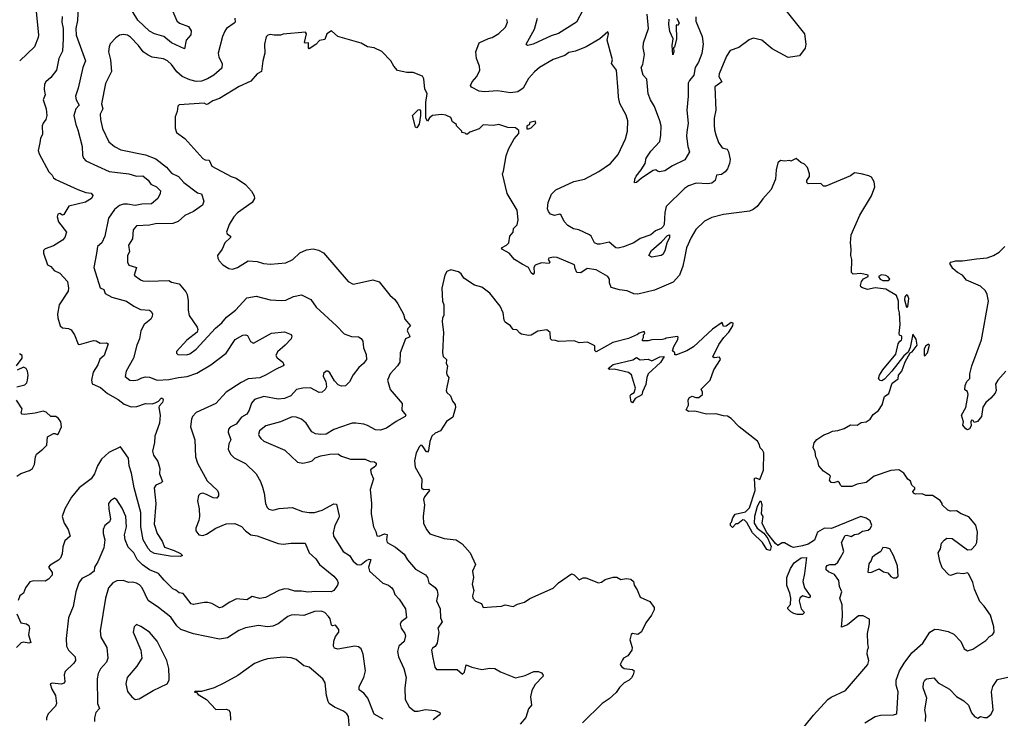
# Model space of a CAD drawing. Extents: x 1863017 to 1989460, y 394564 to 532820.
# Tile 208 of 213: x 1953806 to 1961388, y 508380 to 513763. Entities that reach past the tile are written whole.
import ezdxf

# ---------------------------------------------------------------- set-up
doc = ezdxf.new("R2010")
doc.units = 0

msp = doc.modelspace()

# ---------------------------------------------------------------- linework, layer by layer
at = {"layer": '0CON10XD'}
for points in [[(1953726.9, 513983.1), (1953807.9, 513977.9), (1953855, 513960.5), (1953881.7, 513941.7), (1953914.4, 513905), (1953927.6, 513877.6), (1953950.6, 513645), (1953948.6, 513625), (1953920.8, 513555), (1953805.6, 513445)], [(1954257.1, 513865), (1954252, 513758), (1954238.9, 513695), (1954239.5, 513645), (1954311.8, 513445), (1954291.7, 513395), (1954255.4, 513234.6), (1954234.4, 513175), (1954239.5, 513145), (1954262.5, 513105), (1954238.9, 513075), (1954222.7, 513025), (1954236.7, 512955), (1954253.7, 512913.7), (1954287.5, 512785), (1954288.7, 512718.7), (1954298, 512695), (1954315.5, 512675.5), (1954495, 512592.9), (1954645, 512574.7), (1954705, 512557.4), (1954755, 512560.8), (1954795, 512527.1), (1954815.3, 512495.3), (1954858.9, 512475), (1954889.4, 512445), (1954887.5, 512425), (1954868.6, 512385), (1954820.8, 512345), (1954745, 512341.5), (1954695, 512332), (1954635, 512342.2), (1954605, 512341.1), (1954575, 512332.1), (1954535, 512301.1), (1954489.5, 512235), (1954461.1, 512095), (1954438.1, 512045), (1954404.5, 512015), (1954397.8, 511962.2), (1954377.1, 511855), (1954425, 511696.2), (1954453.3, 511685), (1954464.5, 511654.5), (1954516.2, 511625), (1954628, 511595), (1954684.6, 511554.6), (1954735, 511530), (1954805.5, 511525.5), (1954819.2, 511515), (1954827.3, 511497.3), (1954825.9, 511475), (1954815, 511456.9), (1954765, 511414.2), (1954737.5, 511365), (1954729.4, 511305), (1954708.1, 511255), (1954683.3, 511155), (1954625.7, 511055), (1954617.5, 511015), (1954655, 510986.9), (1954685, 510981.9), (1954715, 510987.1), (1954745, 511004.4), (1954775, 511011.1), (1954805, 511008.1), (1954865, 510986.7), (1954955, 510991.1), (1955027.5, 511005), (1955095, 511013.9), (1955170.9, 511039.1), (1955278.6, 511105), (1955395, 511194.7), (1955465, 511297.9), (1955525, 511331.5), (1955545, 511335.7), (1955558.8, 511328.8), (1955582.7, 511282.7), (1955605, 511271.2), (1955745, 511347.8), (1955845, 511359.2), (1955896.4, 511336.4), (1955902.5, 511325), (1955896.7, 511305), (1955850, 511255), (1955790, 511205), (1955778, 511175), (1955787.9, 511157.9), (1955831.4, 511125), (1955839.2, 511105), (1955834.4, 511095.6), (1955775, 511068.1), (1955705, 511025.5), (1955655, 511004.6), (1955565.3, 510994.7), (1955511.2, 510968.8), (1955395, 510893.1), (1955315, 510807.1), (1955165, 510737.1), (1955137.1, 510705), (1955128.6, 510685), (1955120, 510625), (1955155.6, 510525), (1955160.5, 510395), (1955174.4, 510345), (1955249.4, 510209.4), (1955330, 510135), (1955336.7, 510115), (1955336.4, 510093.6), (1955323, 510077), (1955295, 510078.8), (1955245.5, 510105.5), (1955216.1, 510113.9), (1955195, 510108.8), (1955183, 510097), (1955174.1, 510055.9), (1955187.5, 509995), (1955190, 509935), (1955185.5, 509904.5), (1955162, 509845), (1955162, 509825), (1955185, 509794.3), (1955215, 509789.2), (1955245, 509800), (1955315, 509844.4), (1955395, 509878.5), (1955462.4, 509882.4), (1955515, 509857.1), (1955545, 509824.3), (1955585, 509794.4), (1955635, 509785.6), (1955795, 509726.9), (1955835, 509721.9), (1955895, 509730), (1956005, 509730.8), (1956035.7, 509655), (1956085, 509609.2), (1956115, 509564.3), (1956225, 509475.7), (1956250, 509445), (1956258.6, 509425), (1956254.2, 509405.8), (1956223.9, 509366.1), (1956205, 509354), (1956085, 509357.8), (1956025, 509351.2), (1955975, 509360), (1955925, 509360.4), (1955875, 509376.2), (1955845, 509378), (1955802, 509365), (1955699.5, 509310.5), (1955653.7, 509303.7), (1955595, 509318.5), (1955555, 509293.8), (1955475, 509300), (1955424, 509276), (1955365, 509237.1), (1955345, 509231.4), (1955285, 509264.4), (1955255, 509272.2), (1955225, 509272.2), (1955145, 509256.7), (1955125, 509261.4), (1955065, 509343.3), (1955035, 509347.5), (1955008.9, 509368.9), (1954985, 509379.2), (1954917.1, 509445), (1954875.3, 509495.3), (1954805.2, 509525.2), (1954751.9, 509561.9), (1954710.7, 509605), (1954683.6, 509655), (1954640, 509700), (1954618.5, 509755), (1954611.5, 509795), (1954627.9, 509855), (1954623.3, 509935), (1954595, 509998.8), (1954555, 510063.8), (1954535, 510076.2), (1954505, 510056.7), (1954490, 510035), (1954491.2, 509995)], [(1954985.6, 513825), (1955015.5, 513755.5), (1955036.6, 513736.6), (1955105, 513710), (1955126.7, 513676.7), (1955122.9, 513647.1), (1955088.6, 513605), (1955075, 513538.8), (1954975, 513585.3), (1954915, 513633.5), (1954845, 513654.6), (1954805, 513675.4), (1954715, 513759.1), (1954651.2, 513865)], [(1959695, 513846.2), (1959850, 513655), (1959860.6, 513575), (1959855, 513542.5), (1959810, 513485), (1959725, 513471.9), (1959599.3, 513539.3), (1959520, 513605), (1959455, 513620), (1959422.7, 513607.3), (1959345, 513550), (1959277.5, 513525), (1959248.8, 513481.2), (1959192.2, 513345), (1959190.5, 513325), (1959212.9, 513285), (1959158.6, 513245), (1959165.7, 513065.7), (1959153.1, 513005), (1959154.2, 512954.2), (1959155.7, 512915), (1959165.6, 512875), (1959188.1, 512818.1), (1959215, 512776), (1959254.5, 512764.5), (1959265.5, 512745), (1959275.8, 512685), (1959272.5, 512655), (1959257.1, 512615), (1959238.5, 512591.5), (1959210.2, 512569.8), (1959171.2, 512565), (1959160.6, 512525), (1959135, 512503.8), (1959105, 512497.9), (1959015, 512503.6), (1958956.4, 512483.6), (1958925, 512462), (1958784.4, 512325), (1958773.4, 512276.6), (1958768.6, 512185), (1958761.2, 512168.8), (1958745, 512154.6), (1958703.3, 512136.7), (1958665, 512105.8), (1958585, 512076.2), (1958535, 512044), (1958455, 512012.5), (1958415, 512003.8), (1958396.4, 512006.4), (1958345, 512048), (1958275, 512032.5), (1958255, 512032.5), (1958233.1, 512045), (1958205.5, 512095.5), (1958194.4, 512104.4), (1958112.8, 512142.8), (1958071.6, 512151.6), (1958026.8, 512176.8), (1957997.8, 512207.8), (1957975, 512256.2), (1957965, 512264.2), (1957925, 512253.3), (1957893.6, 512263.6), (1957877.5, 512285), (1957871.4, 512305), (1957875.5, 512354.5), (1957901.4, 512418.6), (1957935, 512453.1), (1958073.6, 512516.4), (1958155, 512535.6), (1958265, 512592.5), (1958355.6, 512654.4), (1958415, 512723.3), (1958471.4, 512845), (1958485.8, 512905), (1958488, 512985), (1958475, 513027.5), (1958427.7, 513117.7), (1958416.2, 513165), (1958414.2, 513214.2), (1958400.6, 513375), (1958364.3, 513425), (1958370, 513455), (1958330, 513605), (1958340, 513655), (1958335, 513670), (1958273.8, 513616.2), (1958167.2, 513552.8), (1958085, 513521.5), (1958035, 513510.8), (1958003, 513487), (1957915, 513455.6), (1957808, 513395), (1957769.3, 513360.7), (1957725, 513308.8), (1957683.9, 513236.1), (1957641.7, 513208.3), (1957585, 513199.1), (1957485, 513215.9), (1957385, 513207.7), (1957345, 513212.5), (1957285, 513244.3), (1957278, 513255), (1957290, 513285), (1957325.6, 513325), (1957350, 513375), (1957345.6, 513405), (1957322.9, 513465), (1957318.2, 513515), (1957344.3, 513585), (1957415, 513618.2), (1957444.5, 513625.5), (1957495, 513656.9), (1957545.7, 513705), (1957562.9, 513745), (1957557.1, 513765)], [(1958143.2, 513836.8), (1958092.5, 513745), (1957955, 513656.2), (1957899.5, 513639.5), (1957758.8, 513575), (1957720, 513565), (1957708.8, 513568.8), (1957706.2, 513575), (1957769.3, 513690.7), (1957794.4, 513775)], [(1959012.9, 513785), (1959012.3, 513752.3), (1959062.6, 513632.6), (1959068.5, 513575), (1959057.9, 513502.1), (1959034.1, 513435.9), (1959007.8, 513395), (1958998.1, 513335), (1958963.3, 513295), (1958954.5, 513275), (1958953.3, 513175), (1958942.1, 513065), (1958953.8, 512966.2), (1958943.6, 512896.4), (1958941.2, 512865), (1958951.1, 512785), (1958964.2, 512745), (1958927.8, 512682.2), (1958831.7, 512638.3), (1958775, 512599.6), (1958732, 512592), (1958716.2, 512595), (1958705, 512606), (1958685, 512601.4), (1958595, 512543.3), (1958555, 512509.2), (1958540, 512505), (1958542.3, 512535), (1958552, 512558), (1958591.5, 512605), (1958622, 512655), (1958630.8, 512695), (1958665, 512751.2), (1958734.3, 512825), (1958744.3, 512874.3), (1958744.6, 512945), (1958734.7, 512985), (1958694.6, 513095), (1958663.9, 513145), (1958645, 513192), (1958634.2, 513304.3), (1958607.1, 513335), (1958592.5, 513395), (1958603.4, 513416.6), (1958616.9, 513495), (1958606.4, 513545), (1958608.8, 513585), (1958647.5, 513695), (1958638.9, 513805)], [(1954132, 513788), (1954130, 513745), (1954139.6, 513695), (1954141.3, 513615), (1954135, 513520), (1954106.9, 513465), (1954088.1, 513375), (1954045, 513318.8), (1954006, 513285), (1953995.8, 513265), (1953994.2, 513225), (1954000.6, 513185), (1953985.8, 513145), (1954008.6, 513075), (1954015.6, 513024.4), (1954007.5, 512995), (1953985.8, 512965), (1953979.2, 512945), (1953980.7, 512879.3), (1953965, 512850), (1953960, 512815), (1953948.8, 512755), (1953955, 512730), (1954030.3, 512590.3), (1954055, 512566), (1954066, 512545), (1954085, 512531.4), (1954254.6, 512454.6), (1954315, 512432.2), (1954355.6, 512425.6), (1954368.3, 512408.3), (1954358.8, 512385), (1954313.1, 512356.9), (1954183.9, 512326.1), (1954145, 512261.2), (1954135, 512258), (1954115, 512269.2), (1954100, 512265), (1954093.2, 512243.2), (1954104.2, 512205), (1954166.2, 512125), (1954154.4, 512085.6), (1954135, 512063.1), (1954065, 512021.9), (1954001.7, 511998.3), (1953989.2, 511985), (1953988.6, 511965), (1954020, 511875), (1954045, 511860.8), (1954071.3, 511831.3), (1954115, 511810.8), (1954174.6, 511744.6), (1954182.1, 511695), (1954178.2, 511671.8), (1954109.5, 511565), (1954097.8, 511495), (1954100, 511465), (1954117.3, 511405), (1954135, 511390), (1954182.5, 511385), (1954202.5, 511372.5), (1954226.7, 511335), (1954255, 511262.7), (1954265, 511260.9), (1954375, 511291.4), (1954395, 511288.6), (1954425, 511271.9), (1954474.2, 511274.2), (1954488, 511265), (1954457.1, 511175), (1954423.5, 511146.5), (1954407.5, 511105), (1954372.4, 511047.6), (1954358.8, 510985), (1954365, 510958.1), (1954428.7, 510928.7), (1954482.9, 510882.9), (1954565, 510835.6), (1954610.8, 510800.8), (1954665, 510780.4), (1954707.1, 510782.9), (1954774.6, 510805.4), (1954825, 510804.5), (1954849.8, 510810.2), (1954875.6, 510824.4), (1954895, 510846.2), (1954906.1, 510846.1), (1954910, 510835), (1954905.7, 510814.3), (1954879.2, 510785), (1954877.1, 510775), (1954886.5, 510715), (1954881.2, 510655), (1954847.5, 510555), (1954843.3, 510505), (1954828.2, 510438.2), (1954837.3, 510407.3), (1954870.2, 510360.2), (1954884.4, 510305), (1954883.1, 510265), (1954905.7, 510205), (1954896.2, 510195), (1954853.7, 510176.4), (1954840.4, 510155), (1954854.7, 510035), (1954840, 509875), (1954863.7, 509803.7), (1954902.5, 509745), (1954919.7, 509699.7), (1954995, 509674.2), (1955045, 509650), (1955060, 509635), (1955045, 509626.7), (1954965, 509628.5), (1954845, 509651.4), (1954816.2, 509665), (1954795, 509688), (1954755.5, 509755), (1954739.3, 509855), (1954739.6, 509965), (1954686, 510155), (1954667.9, 510267.9), (1954649.2, 510325), (1954643.3, 510385), (1954581.2, 510471.2), (1954491.3, 510428.7), (1954435, 510378.1), (1954404.4, 510325), (1954381.4, 510265), (1954355, 510226), (1954263.7, 510156.3), (1954205.7, 510085), (1954153.1, 509995), (1954133.3, 509935), (1954148.9, 509885), (1954179.4, 509835), (1954193.3, 509785), (1954152.1, 509747.9), (1954137.9, 509702.1), (1954133, 509647), (1954120.8, 509615), (1954105, 509598), (1954040.3, 509559.7), (1954026.2, 509545), (1954056, 509505), (1954055, 509483.3), (1954027.9, 509452.1), (1954002.4, 509437.6), (1953915, 509440), (1953885, 509431.2), (1953851.2, 509385), (1953836.1, 509343.9), (1953806.4, 509323.6), (1953792.7, 509287.3)], [(1955461.9, 513775), (1955464.4, 513745), (1955458.5, 513735), (1955399.4, 513695), (1955384.4, 513675), (1955367.3, 513632.7), (1955334.2, 513505), (1955338.6, 513475), (1955365.6, 513425), (1955361.3, 513388.7), (1955300.8, 513335), (1955252.4, 513307.6), (1955205, 513290.4), (1955165, 513286.9), (1955115, 513298.9), (1955055.9, 513325.9), (1955015, 513361.1), (1954975, 513416.7), (1954945, 513445.5), (1954912.7, 513462.7), (1954825.4, 513475.4), (1954795, 513488.5), (1954756.5, 513516.5), (1954720.5, 513565), (1954659.5, 513629.5), (1954635, 513644.3), (1954605, 513650), (1954575, 513644), (1954545, 513624), (1954503.6, 513576.4), (1954494.3, 513555), (1954488.6, 513515), (1954504.5, 513454.5), (1954511.9, 513365), (1954467.4, 513272.6), (1954435.6, 513115.6), (1954445.5, 513075), (1954424.6, 513035), (1954427.1, 512995), (1954444.6, 512924.6), (1954492.4, 512822.4), (1954535.5, 512785.5), (1954585, 512760.6), (1954775, 512720.6), (1954855, 512691.9), (1954935, 512627.1), (1954975, 512581.4), (1955028.1, 512555), (1955068.7, 512508.7), (1955175, 512428), (1955205, 512422.5), (1955222.5, 512365), (1955213.3, 512335), (1955145, 512285.6), (1955076.2, 512255), (1955025, 512207.5)], [(1958867.1, 513775), (1958883.9, 513736.1), (1958875, 513717.5), (1958865, 513722.5), (1958861.2, 513715), (1958864.3, 513615), (1958847.4, 513552.6), (1958840, 513545), (1958842.5, 513515), (1958835, 513493.3), (1958830, 513565), (1958838.1, 513615), (1958813.1, 513673.1), (1958805.4, 513725), (1958806.7, 513766.7)], [(1960285, 512576.2), (1960235, 512582), (1960205, 512558.8), (1960015, 512480), (1959995, 512480), (1959975, 512500), (1959878.3, 512498.3), (1959868.3, 512508.3), (1959867.5, 512525), (1959887.5, 512555), (1959887.5, 512575), (1959872.5, 512625), (1959849.3, 512649.3), (1959821.7, 512661.7), (1959785, 512692.5), (1959745, 512672.5), (1959735, 512677.5), (1959695, 512672.5), (1959665, 512677.5), (1959645, 512660), (1959632, 512605), (1959626, 512535), (1959593.8, 512455), (1959527.5, 512382.5), (1959485, 512323.8), (1959455, 512300), (1959425, 512288), (1959225, 512262.2), (1959135, 512240), (1959078.6, 512211.4), (1959012.7, 512147.3), (1958977.1, 512085), (1958942, 512005), (1958925.3, 511924.7), (1958912.5, 511865), (1958886.2, 511795), (1958838.4, 511741.6), (1958695, 511678.2), (1958565, 511647.1), (1958535, 511650), (1958483.4, 511673.4), (1958425, 511680.6), (1958360.9, 511700.9), (1958348.6, 511735), (1958348.5, 511765), (1958336.2, 511785), (1958245, 511836.5), (1958175, 511846.4), (1958126.8, 511813.2), (1958095.8, 511815), (1958082.9, 511845), (1958078.8, 511875), (1957945, 511930), (1957913, 511933), (1957880, 511925), (1957875.8, 511915), (1957887.1, 511895), (1957883.3, 511885), (1957825, 511888.8), (1957775, 511871.1), (1957764.4, 511855), (1957767.1, 511812.9), (1957760, 511800), (1957745, 511811.4), (1957725, 511854.2), (1957675, 511879.2), (1957615.4, 511915.4), (1957575, 511964.2), (1957525, 511991.2), (1957516.2, 512005), (1957555, 512026.9), (1957571.9, 512045), (1957581.4, 512095), (1957605.8, 512125), (1957608, 512155), (1957636.8, 512183.2), (1957645, 512220), (1957635.8, 512295), (1957560.8, 512425), (1957522.5, 512575), (1957530.8, 512595), (1957552, 512715), (1957568.8, 512765), (1957613.8, 512846.2), (1957650, 512885), (1957648.3, 512908.3), (1957625, 512930), (1957565, 512932.5), (1957495, 512956.7), (1957455, 512947.5), (1957375, 512952.5), (1957345, 512922.5), (1957273, 512897), (1957255, 512880), (1957245, 512880), (1957235, 512890), (1957210, 512895), (1957210, 512905), (1957170, 512945), (1957170, 512955), (1957140, 512975), (1957125, 513010), (1957086.4, 513026.4), (1957055, 513033.3), (1956985, 513023.8), (1956962.5, 513007.5), (1956945, 512980), (1956933.9, 513003.9), (1956932.5, 513125), (1956942.5, 513195), (1956926.7, 513226.7), (1956917.1, 513307.1), (1956907.7, 513327.7), (1956835, 513356.2), (1956787, 513357), (1956715, 513371.2), (1956686.2, 513405), (1956663.3, 513445), (1956595, 513516.7), (1956536.4, 513546.4), (1956484.1, 513554.1), (1956435, 513582.5), (1956255, 513632.5), (1956206.7, 513676.7), (1956170.8, 513655), (1956155, 513610), (1956115, 513602.9), (1956085, 513572.9), (1956035, 513537.5), (1956030, 513545), (1956030, 513585), (1956003.3, 513583.3), (1955998.3, 513588.3), (1956013.3, 513655), (1956006.4, 513666.4), (1955835, 513652.5), (1955815, 513643.3), (1955765, 513643.3), (1955735, 513650), (1955716.4, 513643.6), (1955705, 513630), (1955691.2, 513575), (1955692.9, 513505), (1955679.2, 513445), (1955666.7, 513363.3), (1955633.5, 513346.5), (1955585, 513290), (1955495, 513247.8), (1955345.3, 513154.7), (1955293.4, 513136.6), (1955255, 513112.2), (1955245, 513110), (1955225, 513119.4), (1955035, 513107.5), (1955023, 513097), (1955017.5, 513055), (1955003.3, 513015), (1955003.6, 512926.4), (1955013.3, 512895), (1955077, 512847), (1955215, 512694), (1955235, 512682.9), (1955265, 512680), (1955285.5, 512635.5), (1955435, 512554.5), (1955473, 512543), (1955545, 512494), (1955591.3, 512441.3), (1955612.5, 512405), (1955614.2, 512385), (1955596.2, 512353.8), (1955482.9, 512275), (1955454.2, 512245), (1955419.2, 512185), (1955398, 512125), (1955402.4, 512112.4), (1955430, 512095), (1955428.8, 512085), (1955386, 512045), (1955364.2, 511995.8), (1955330, 511945), (1955331.2, 511925), (1955341.2, 511905), (1955370, 511875), (1955415, 511845.8), (1955445, 511840.8), (1955483.3, 511855), (1955565, 511905.7), (1955635, 511900), (1955683.4, 511883.4), (1955738.3, 511878.3), (1955855, 511888.6), (1955910, 511915), (1955963.7, 511966.3), (1956015, 511990), (1956065, 511996.9), (1956106.6, 511986.6), (1956145.7, 511965.7), (1956335, 511746), (1956375, 511726), (1956445, 511740.8), (1956525, 511757.5), (1956575, 511743.3), (1956655, 511640), (1956695, 511606.2), (1956717.5, 511575), (1956762.5, 511495), (1956772.5, 511455), (1956815.6, 511405), (1956795.6, 511384.4), (1956790, 511365), (1956809.2, 511325), (1956804.2, 511315.8), (1956777.1, 511302.9), (1956735.8, 511195), (1956734, 511125), (1956714.2, 511095), (1956657.5, 511035), (1956639.2, 510985), (1956658, 510915), (1956751.2, 510805), (1956747.5, 510755), (1956778.8, 510715), (1956773.3, 510705), (1956705, 510667.5), (1956631.2, 510615), (1956585, 510599.2), (1956545, 510602), (1956485, 510636), (1956455, 510646), (1956395, 510653.8), (1956365, 510653.8), (1956343.9, 510646.1), (1956225, 510606), (1956165, 510570), (1956125, 510566), (1956082.7, 510572.7), (1956055, 510588.8), (1956010.8, 510655), (1955975.4, 510685.4), (1955935, 510700.5), (1955905, 510702.9), (1955815, 510664.7), (1955701.4, 510635), (1955653.1, 510595), (1955645.8, 510565.8), (1955648.6, 510555), (1955661.4, 510535), (1955686.3, 510516.3), (1955847.1, 510447.1), (1955945, 510353.3), (1955985, 510346.7), (1956035, 510356.7), (1956057.5, 510365), (1956082.3, 510387.7), (1956125, 510402), (1956195, 510416.2), (1956255, 510418), (1956285, 510400), (1956353, 510377), (1956465, 510376.7), (1956505, 510360), (1956537, 510357), (1956550, 510345), (1956551.2, 510335), (1956545.7, 510324.3), (1956506.7, 510295), (1956513.6, 510266.4), (1956531.2, 510225), (1956504.2, 510144.2), (1956515.8, 510035), (1956512, 509955), (1956530, 509855), (1956548.8, 509818.8), (1956556.2, 509786.2), (1956575, 509782.5), (1956615, 509801.9), (1956635.6, 509795.6), (1956631.6, 509755), (1956636.1, 509736.1), (1956698.8, 509698.8), (1956765.3, 509645.3), (1956791.9, 509601.9), (1956855, 509528.8), (1956931.4, 509485), (1956945.7, 509465), (1956955.8, 509425), (1957005, 509388.1), (1957020.4, 509365), (1957024.5, 509335), (1957015.6, 509285), (1957044.1, 509225), (1957047.3, 509155), (1957059.2, 509125), (1957024.7, 509075.3), (1957033.1, 509045), (1957019.7, 508960.3), (1957005.6, 508934.4), (1956985, 508920), (1956975.8, 508905), (1956986, 508846), (1957003.3, 508775), (1957015, 508757.5), (1957175, 508756.7), (1957215, 508720), (1957230, 508735), (1957245, 508792.5), (1957286.4, 508773.6), (1957365, 508756.7), (1957426.1, 508766.1), (1957465, 508763.8), (1957508.3, 508738.3), (1957625, 508693.3), (1957698.8, 508711.2), (1957765, 508742), (1957802.3, 508742.3), (1957825, 508730), (1957835, 508716.7), (1957836.1, 508703.9), (1957775, 508641.2), (1957750, 508595), (1957740, 508545), (1957748, 508482), (1957725, 508452.5), (1957702.4, 508387.6), (1957660.8, 508335)], [(1956865, 512930), (1956852.5, 512935), (1956830, 513025), (1956875, 513067.5), (1956885, 513070), (1956891.7, 513061.7), (1956893.3, 513025), (1956881.7, 512958.3), (1956865, 512930)], [(1957711.7, 512921.7), (1957725, 512922.5), (1957745, 512930), (1957780, 512965), (1957775, 512980), (1957735, 512970), (1957728.3, 512951.7), (1957710, 512945), (1957711.7, 512921.7)], [(1960315, 508346.2), (1960395, 508393.8), (1960435, 508403.8), (1960535, 508406.2), (1960560, 508415), (1960571.4, 508585), (1960556.5, 508635), (1960555.5, 508675), (1960581.2, 508745), (1960616.2, 508806.2), (1960675.6, 508885), (1960759.6, 508960.4), (1960815.6, 509044.4), (1960853, 509067), (1960884.2, 509065.8), (1960955, 509048.9), (1960998.6, 509028.6), (1961052.2, 508972.2), (1961079.2, 508915), (1961105, 508900), (1961145, 508911.9), (1961245, 508980), (1961275, 509010.8), (1961297.5, 509022.5), (1961310, 509045), (1961306.7, 509085), (1961282, 509175), (1961234.3, 509244.3), (1961200.6, 509280.6), (1961158, 509375), (1961145.8, 509425.8), (1961115, 509490), (1961105, 509500), (1961075, 509492.5), (1961025, 509497.5), (1960975, 509480), (1960960, 509485), (1960909.3, 509539.3), (1960890.7, 509590.7), (1960880, 509655), (1960896.7, 509685), (1960905, 509730), (1960925, 509752.5), (1960945, 509767.5), (1960987, 509767), (1961105, 509677.5), (1961135, 509680), (1961166.4, 509713.6), (1961177.5, 509735), (1961182.5, 509815), (1961168.3, 509868.3), (1961115, 509932.5), (1961056.4, 509956.4), (1961019.3, 509979.3), (1960975, 509977.5), (1960953, 509983), (1960910, 510025), (1960910, 510035), (1960895, 510057.5), (1960835, 510096.7), (1960785, 510097.5), (1960755, 510110), (1960705, 510107.5), (1960690, 510115), (1960683, 510127), (1960700, 510145), (1960700, 510155), (1960677, 510177), (1960665, 510207.5), (1960644.2, 510224.2), (1960615, 510268.8), (1960575, 510294.3), (1960515, 510289.4), (1960385, 510246.4), (1960325, 510198.1), (1960255, 510184.2), (1960215, 510166.7), (1960136, 510166), (1960125.8, 510175.8), (1960120, 510195), (1960105, 510204.3), (1960075, 510194.2), (1960055, 510198), (1960042, 510215), (1960048.6, 510245), (1960042.5, 510255), (1959995.8, 510285), (1959960, 510325), (1959952, 510365), (1959935.8, 510395), (1959932.3, 510432.3), (1959917, 510467), (1959925, 510502.5), (1959945, 510528.8), (1959997.5, 510565), (1960035, 510576.2), (1960065, 510593.3), (1960105, 510598), (1960155, 510614), (1960205, 510641.2), (1960255, 510638), (1960285, 510658.8), (1960325, 510665.8), (1960354, 510685), (1960378.8, 510721.2), (1960418.3, 510751.7), (1960448, 510795), (1960465, 510860), (1960498.3, 510881.7), (1960525, 510962.5), (1960570, 510995), (1960574, 511025), (1960598, 511055), (1960624.1, 511125.9), (1960663.3, 511196.7), (1960677.5, 511205), (1960716.7, 511255), (1960710.5, 511300.5), (1960685, 511340), (1960662.5, 511237.5), (1960648.8, 511201.2), (1960615, 511174), (1960523.1, 511055), (1960465, 510992.2), (1960445, 510981.4), (1960433.2, 510983.2), (1960420, 510995), (1960427, 511023), (1960453.3, 511065), (1960553.3, 511185), (1960570, 511265), (1960583.6, 511286.4), (1960597.5, 511295), (1960600, 511305), (1960600, 511325), (1960581.7, 511331.7), (1960577.5, 511345), (1960586.7, 511415), (1960582, 511505), (1960574, 511535), (1960574, 511595), (1960557, 511637), (1960475, 511687.5), (1960395, 511696), (1960335, 511683.8), (1960295, 511696.7), (1960284.2, 511704.2), (1960281.2, 511715), (1960288.6, 511745), (1960304.6, 511765.4), (1960340, 511785), (1960340, 511795), (1960283, 511807), (1960225, 511802), (1960211.2, 511815), (1960213.8, 511915), (1960206.2, 511945), (1960210, 511995), (1960203.8, 512045), (1960208, 512105), (1960275, 512258), (1960364.5, 512405.5), (1960390, 512475), (1960386.7, 512515), (1960365, 512550), (1960345, 512561.2), (1960285, 512576.2)], [(1955025, 512207.5), (1954985, 512191.8), (1954851.3, 512191.3), (1954805, 512180), (1954704, 512175), (1954680.6, 512145), (1954674.4, 512075), (1954644.4, 512025), (1954650, 511975), (1954637.1, 511945), (1954635.7, 511895), (1954645, 511871.1), (1954706, 511855), (1954687.5, 511795), (1954735, 511760), (1954755, 511752.2), (1954795, 511749.4), (1954954.2, 511754.2), (1954975, 511742), (1955035, 511728.8), (1955085.5, 511665.5), (1955095.7, 511645), (1955103.9, 511596.1), (1955102.5, 511525), (1955111.2, 511485), (1955173.3, 511395), (1955176.7, 511375), (1955173.3, 511355), (1955093.8, 511295), (1955014.2, 511205.8), (1955013.6, 511193.6), (1955022.5, 511182.5), (1955089.7, 511179.7), (1955115, 511188.5), (1955164.4, 511225), (1955313.9, 511386.1), (1955362.2, 511427.8), (1955398.1, 511471.9), (1955467.1, 511525), (1955555, 511620), (1955627.3, 511632.7), (1955735, 511604.5), (1955821.7, 511598.3), (1955855, 511601.9), (1955915, 511629.2), (1955975, 511643.3), (1956047, 511607), (1956087.9, 511547.9), (1956245.4, 511405.4), (1956305, 511342.5), (1956360.9, 511320.9), (1956415, 511318.8), (1956435.7, 511305.7), (1956448, 511285), (1956454.3, 511235), (1956474.5, 511184.5), (1956475.6, 511145), (1956454.3, 511115), (1956417.6, 511082.4), (1956375, 511026.2), (1956345, 510973.8), (1956315, 510943.1), (1956285, 510938.5), (1956258.6, 510948.6), (1956231.1, 510981.1), (1956195, 511041.2), (1956177.5, 511055), (1956165, 511056), (1956145, 511036.7), (1956142, 511015), (1956164.2, 510975), (1956167.1, 510935), (1956159.2, 510915), (1956135, 510894.4), (1956111.7, 510891.7), (1956045, 510927.7), (1955985.4, 510924.6), (1955937.2, 510912.8), (1955894, 510866), (1955846, 510844), (1955795, 510839.4), (1955685, 510859.4), (1955615, 510835.6), (1955591.1, 510808.9), (1955573.6, 510755), (1955555, 510722.9), (1955515, 510700.5), (1955472.1, 510647.9), (1955425.6, 510624.4), (1955412.9, 510607.1), (1955411.5, 510585), (1955430.6, 510525), (1955415.5, 510495), (1955410, 510455), (1955429.2, 510415), (1955458, 510388), (1955545, 510344.2), (1955625.8, 510265), (1955659.2, 510205), (1955675, 510162.5), (1955688.6, 510115), (1955699.2, 510035), (1955712, 510005), (1955725, 509992.5), (1955755, 509984.3), (1955805, 509995.7), (1955905, 510005.7), (1955983.2, 509973.2), (1956034.3, 509965.7), (1956075, 509966.9), (1956135, 509982.9), (1956225, 510032), (1956245, 510030), (1956265, 509940), (1956263.1, 509925), (1956231.5, 509865), (1956218.6, 509808.6), (1956222.9, 509785), (1956240, 509755), (1956297.1, 509665), (1956345, 509634.3), (1956375, 509591.9), (1956405, 509566.7), (1956421.8, 509561.8), (1956435, 509565.4), (1956473.8, 509596.2), (1956495.9, 509605.9), (1956510, 509605), (1956505, 509587.1), (1956491.4, 509545), (1956500, 509515), (1956602, 509422), (1956645.4, 509405.4), (1956671.9, 509385), (1956685.6, 509365), (1956693.8, 509333.8), (1956727.3, 509297.3), (1956777.1, 509225), (1956785.7, 509155), (1956742.9, 509125), (1956736.7, 509105), (1956742.9, 509075), (1956771.8, 509035), (1956776.1, 509015), (1956767, 508973), (1956725, 508936.9), (1956715.4, 508895), (1956723.8, 508853.8), (1956765, 508764), (1956780.8, 508695), (1956772.9, 508615), (1956773.3, 508525), (1956805, 508470), (1956845, 508436.7), (1956875, 508435.5), (1956928, 508448), (1957005, 508440), (1957040, 508425), (1957043.3, 508415), (1957036.7, 508405), (1956990.6, 508369.4)], [(1958675, 511934.6), (1958650, 511945), (1958672.5, 511985), (1958749.4, 512050.6), (1958795, 512101.1), (1958810, 512105), (1958810, 512085), (1958789.3, 512040.7), (1958775, 511982.9), (1958758.8, 511955), (1958745, 511946.2), (1958675, 511934.6)], [(1961398.8, 511055), (1961337.5, 510985), (1961321.2, 510955), (1961326.7, 510905), (1961317.5, 510885), (1961284.2, 510845.8), (1961245, 510812.5), (1961223.6, 510776.4), (1961213.3, 510705), (1961183, 510667), (1961155, 510660), (1961147.5, 510675), (1961135, 510676.7), (1961130, 510665), (1961132.5, 510635), (1961119.3, 510610.7), (1961105, 510602.5), (1961090.7, 510610.7), (1961068.3, 510638.3), (1961073.3, 510665), (1961057.5, 510715), (1961090.8, 510775), (1961110, 510875), (1961105, 510897.5), (1961085, 510910), (1961087.5, 510945), (1961098.8, 510975), (1961121.7, 510998.3), (1961123.8, 511035), (1961138, 511095), (1961212.7, 511297.3), (1961266.5, 511595), (1961256.7, 511646.7), (1961244, 511675), (1961205, 511709.1), (1961096.1, 511756.1), (1961065.7, 511795.7), (1961027.5, 511815), (1960990.8, 511845), (1960968.8, 511885), (1960977.5, 511895), (1961014.4, 511905.6), (1961065.5, 511904.5), (1961175, 511921.8), (1961255, 511927.3), (1961304, 511945), (1961348.7, 511971.3), (1961392.9, 512015)], [(1959625, 509727.5), (1959557.5, 509815), (1959523, 509883), (1959530, 509935), (1959517.5, 509955), (1959522.5, 510025), (1959515, 510050), (1959505, 510050), (1959485, 510012.5), (1959463.6, 509936.4), (1959462.9, 509885), (1959486.2, 509845), (1959536.7, 509806.7), (1959566.2, 509766.2), (1959592.5, 509705), (1959585, 509672.5), (1959560.3, 509680.3), (1959525, 509736.2), (1959450, 509810), (1959405, 509890), (1959388.3, 509908.3), (1959375, 509910), (1959335, 509880), (1959321.7, 509878.3), (1959295, 509850), (1959280, 509865), (1959280, 509885), (1959288.3, 509891.7), (1959297.5, 509925), (1959315, 509952.5), (1959395, 509970), (1959425, 510002.5), (1959469.2, 510135), (1959465, 510230), (1959475, 510233.3), (1959505, 510220), (1959535, 510292.5), (1959537.5, 510425), (1959527.3, 510447.3), (1959507.5, 510465), (1959503.3, 510486.7), (1959486.7, 510515), (1959346.2, 510625), (1959285, 510691.2), (1959257.7, 510707.7), (1959225, 510710), (1959166.2, 510726.2), (1959095, 510724), (1959005, 510747.5), (1958955, 510743.3), (1958938.3, 510758.3), (1958956.4, 510793.6), (1958952.5, 510835), (1958965, 510852.5), (1958985, 510862.5), (1959011.4, 510851.4), (1959035, 510852.9), (1959064, 510875), (1959064.1, 510894.1), (1959053, 510917), (1959122.5, 510985), (1959150, 511065), (1959202.5, 511145), (1959195, 511162.5), (1959155, 511157.5), (1959142.5, 511165), (1959189.3, 511260.7), (1959227.5, 511315), (1959266.7, 511355), (1959297.5, 511405), (1959300, 511425), (1959285, 511430), (1959247, 511403), (1959225, 511400), (1959215, 511430), (1959141.2, 511378.8), (1958995, 511243.3), (1958942.5, 511212.5), (1958865, 511180), (1958851.7, 511181.7), (1958850, 511195), (1958831.7, 511211.7), (1958842.5, 511245), (1958875, 511300), (1958877.5, 511317.5), (1958871.7, 511321.7), (1958785, 511310), (1958777, 511303), (1958755, 511300), (1958675, 511297.5), (1958645, 511287.5), (1958605, 511290), (1958600, 511295), (1958610, 511315), (1958610, 511335), (1958620, 511345), (1958615, 511360), (1958575, 511347.5), (1958563.6, 511336.4), (1958495, 511306.2), (1958372.5, 511275), (1958245, 511203.8), (1958233.6, 511213.6), (1958235, 511250), (1958179.3, 511279.3), (1958115, 511273.3), (1958075, 511287.5), (1957955, 511282.5), (1957931.7, 511291.7), (1957903, 511293), (1957892.5, 511305), (1957891.7, 511351.7), (1957865, 511372.5), (1957795, 511363.8), (1957745, 511333.3), (1957725, 511330), (1957670.7, 511340.7), (1957657, 511347), (1957635, 511372.5), (1957605, 511376.7), (1957585, 511403.3), (1957545, 511432.5), (1957537, 511447), (1957530, 511505), (1957506, 511555), (1957425.8, 511655), (1957365, 511701.2), (1957307.1, 511717.1), (1957225, 511772), (1957205, 511806.2), (1957185, 511821.2), (1957125, 511836.7), (1957096.1, 511823.9), (1957078.8, 511795), (1957057.5, 511695), (1957062.5, 511595), (1957072.9, 511565), (1957071.2, 511485), (1957061.2, 511465), (1957058.6, 511435), (1957069.2, 511355), (1957060.8, 511195), (1957067.7, 511167.7), (1957092, 511145), (1957090, 511115), (1957099.2, 511095), (1957092.5, 511045), (1957095.8, 511025.8), (1957110, 511005), (1957088.8, 510905), (1957095, 510890), (1957123.8, 510863.8), (1957137.5, 510825), (1957159.1, 510799.1), (1957162.9, 510775), (1957140.3, 510699.7), (1957093, 510667), (1957045.9, 510594.1), (1957005, 510578.6), (1956980, 510555), (1956965, 510512), (1956955, 510444.4), (1956945, 510432.2), (1956936.3, 510436.3), (1956919.2, 510465), (1956905, 510482.9), (1956895, 510484.2), (1956884.2, 510475), (1956858.6, 510425), (1956847.1, 510365), (1956851.4, 510315), (1956902.5, 510225), (1956899.2, 510155), (1956915, 510144.4), (1956955, 510147.1), (1956960.6, 510135), (1956924, 510086), (1956915.4, 510065), (1956922.2, 510025), (1956911.9, 509935), (1956914.4, 509885), (1956939.1, 509835), (1956965, 509801.4), (1957074.6, 509764.6), (1957165.9, 509755.9), (1957213.9, 509723.9), (1957275, 509656), (1957316.9, 509565), (1957292.9, 509515), (1957299.2, 509465), (1957290.8, 509415), (1957301.9, 509365), (1957292.9, 509325), (1957295.7, 509305.7), (1957315, 509282), (1957361.2, 509265), (1957374.3, 509234.3), (1957439.5, 509239.5), (1957515, 509244), (1957545, 509254), (1957605, 509242.5), (1957640, 509260), (1957692.5, 509275), (1957735, 509303.8), (1957915, 509383.8), (1957955, 509423.3), (1958055, 509493.3), (1958075, 509486.7), (1958115, 509447.5), (1958145, 509463.3), (1958166.4, 509463.6), (1958264.2, 509424.2), (1958285, 509428.8), (1958315, 509450), (1958377, 509467), (1958405, 509467.5), (1958435, 509450), (1958475, 509456.7), (1958511.7, 509451.7), (1958532.5, 509435), (1958536.7, 509405), (1958559.7, 509369.7), (1958583.9, 509313.9), (1958659.3, 509279.3), (1958692.5, 509235), (1958692.5, 509215), (1958672.5, 509175), (1958626.7, 509115), (1958593.9, 509046.1), (1958565, 509026.7), (1958525, 509033.8), (1958514.3, 509025.7), (1958503.8, 508985), (1958521.2, 508925), (1958518.8, 508905), (1958488.3, 508861.7), (1958456.4, 508843.6), (1958448, 508832), (1958430, 508795), (1958440.7, 508780.7), (1958460, 508765), (1958525, 508756.7), (1958536.7, 508745), (1958531.2, 508715), (1958516.8, 508693.2), (1958498.8, 508675), (1958462, 508655), (1958425, 508618), (1958399.7, 508580.3), (1958345, 508530), (1958292.5, 508495), (1958140, 508345)], [(1960452.7, 511752.7), (1960495, 511752.9), (1960506.2, 511765), (1960492.8, 511782.8), (1960475, 511793.3), (1960442.2, 511797.8), (1960420, 511785), (1960432, 511765), (1960452.7, 511752.7)], [(1960635, 511547.5), (1960645, 511550), (1960652.9, 511615), (1960645.7, 511635.7), (1960635, 511643.8), (1960622.1, 511627.9), (1960619.5, 511605), (1960635, 511547.5)], [(1960775, 511172.5), (1960796, 511195), (1960812.5, 511255), (1960805, 511262.5), (1960782.3, 511247.7), (1960771.2, 511225), (1960770, 511175), (1960775, 511172.5)], [(1953780.5, 511095), (1953823.6, 511155), (1953825, 511175.8), (1953805, 511187.5)], [(1958525, 510810), (1958515, 510820), (1958507.5, 510865), (1958512.5, 510875), (1958538.5, 510891.5), (1958549.2, 510925), (1958517.3, 511027.3), (1958494.2, 511044.2), (1958385, 511069.2), (1958347, 511067), (1958337.5, 511075), (1958375, 511105.8), (1958527, 511143), (1958555, 511160), (1958583.6, 511143.6), (1958645, 511147.5), (1958675, 511133.8), (1958735, 511166.2), (1958768.3, 511168.3), (1958739.3, 511120.7), (1958645.9, 511034.1), (1958635, 511007.5), (1958626.5, 510953.5), (1958600.8, 510895), (1958597.7, 510872.3), (1958546.1, 510843.9), (1958525, 510810)], [(1953782.5, 510935), (1953845, 510950), (1953860, 510965), (1953866, 510985), (1953870.6, 511025), (1953866.7, 511055), (1953856.1, 511076.1), (1953834.5, 511085.5), (1953785, 511064)], [(1953783.1, 510246.9), (1953813.3, 510266.7), (1953881.5, 510288.5), (1953905, 510304.4), (1953920.8, 510335), (1953926.2, 510395), (1953934.5, 510415), (1953985, 510453.1), (1954015.7, 510485), (1954020.5, 510549.5), (1954065, 510574), (1954075, 510573.8), (1954095, 510566.7), (1954105, 510573.8), (1954127.1, 510625), (1954121.2, 510665), (1954105, 510690), (1954085, 510706.7), (1954045, 510706.7), (1954008.8, 510738.8), (1953985.8, 510745.8), (1953925, 510731.4), (1953842.3, 510722.3), (1953825, 510724), (1953816.7, 510735), (1953823.8, 510765), (1953780.9, 510830.9)], [(1954491.2, 509995), (1954506.2, 509915), (1954496.7, 509895), (1954461.2, 509865), (1954449.2, 509835), (1954449.2, 509805), (1954462.5, 509755), (1954453.1, 509695), (1954406.7, 509585), (1954382.9, 509545), (1954378.6, 509515), (1954345, 509487.3), (1954283.1, 509456.9), (1954260.6, 509425), (1954237.5, 509355), (1954218.5, 509241.5), (1954182.5, 509155), (1954164.4, 508995), (1954167.1, 508935), (1954182.5, 508905), (1954232.5, 508855), (1954235.6, 508825), (1954223.1, 508805), (1954155, 508741.2), (1954148.9, 508715), (1954152.9, 508665), (1954147.6, 508652.4), (1954125, 508643.1), (1954055, 508650), (1954040, 508645), (1954052.5, 508605), (1954082, 508555), (1954085.6, 508515.6), (1954089.2, 508495), (1954081.4, 508475), (1954025.7, 508415), (1954013.3, 508385), (1954012.5, 508365)], [(1959800.8, 508259.2), (1959918.6, 508405), (1960029.2, 508525), (1960055, 508544.3), (1960166.4, 508593.6), (1960337.5, 508795), (1960344, 508825), (1960332, 508875), (1960334.1, 508905.9), (1960342.5, 508925), (1960336.1, 508956.1), (1960334.2, 509034.2), (1960349.2, 509109.2), (1960350, 509145), (1960300.5, 509170.5), (1960265, 509170.8), (1960180.5, 509099.5), (1960135, 509082.5), (1960141.4, 509168.6), (1960140, 509255), (1960122.9, 509305), (1960136.9, 509355), (1960119.6, 509395), (1960112.9, 509442.9), (1960079.5, 509489.5), (1960035, 509510), (1960017.5, 509525), (1960017.5, 509545), (1960025, 509557.5), (1960045, 509566.7), (1960085, 509566.7), (1960105.8, 509584.2), (1960125, 509613.3), (1960151.9, 509665), (1960134, 509735), (1960161.7, 509788.3), (1960175, 509792), (1960208.3, 509781.7), (1960235, 509796), (1960265, 509801.2), (1960295, 509822.5), (1960339.3, 509830.7), (1960356.4, 509843.6), (1960366.9, 509865), (1960355, 509902), (1960325, 509922.5), (1960284.1, 509935.9), (1960056.4, 509843.6), (1960002.5, 509845), (1959950, 509815), (1959926.4, 509753.6), (1959877, 509723), (1959835, 509710), (1959765, 509697.5), (1959743, 509703), (1959695, 509732.5), (1959678.3, 509731.7), (1959645, 509712.5), (1959625, 509727.5)], [(1960555, 509463.3), (1960570, 509475), (1960566, 509555), (1960535.6, 509635.6), (1960505.6, 509685.6), (1960480, 509695), (1960454, 509696), (1960437.5, 509665), (1960391.4, 509638.6), (1960371.4, 509618.6), (1960363.3, 509595), (1960345, 509570), (1960337.5, 509507.5), (1960360, 509505), (1960425, 509532.5), (1960458.3, 509508.3), (1960490.7, 509500.7), (1960515, 509472.5), (1960533.6, 509463.6), (1960555, 509463.3)], [(1959835, 509180), (1959795, 509180), (1959768.3, 509188.3), (1959745, 509200), (1959720, 509225), (1959720, 509235), (1959741.7, 509258.3), (1959743.3, 509305), (1959736.2, 509345), (1959713.6, 509403.6), (1959712.5, 509465), (1959742.5, 509535), (1959770.7, 509579.3), (1959823, 509617), (1959865, 509620), (1959850.6, 509495), (1959836, 509435), (1959850, 509385), (1959892.5, 509325), (1959892.5, 509315), (1959885, 509307.5), (1959835, 509324.2), (1959812.9, 509305), (1959808.6, 509285), (1959823, 509223), (1959850, 509195), (1959835, 509180)], [(1956605, 508374.6), (1956535, 508413.3), (1956485.9, 508535.9), (1956455, 508574.5), (1956420.9, 508600.9), (1956419.4, 508625), (1956454.7, 508695.3), (1956468, 508745), (1956451.8, 508875), (1956435.7, 508915.7), (1956415, 508932.1), (1956386, 508936), (1956255, 508913.8), (1956231.2, 508921.2), (1956221.9, 508935), (1956225.5, 508975), (1956238.8, 509011.2), (1956264.3, 509045), (1956262.5, 509065), (1956238.7, 509098.7), (1956215, 509091.9), (1956207.4, 509097.4), (1956195.7, 509145.7), (1956185, 509164.5), (1956155, 509194.4), (1956127.5, 509205), (1956075, 509203.5), (1955995, 509173.6), (1955925, 509178.5), (1955895, 509174.5), (1955870.8, 509165), (1955795, 509108.1), (1955755, 509090.6), (1955715, 509085.6), (1955643.6, 509096.4), (1955545, 509077.1), (1955493.6, 509056.4), (1955405, 509001.5), (1955345, 508990.6), (1955145, 509032), (1955045.4, 509065.4), (1955015, 509092.5), (1954970.4, 509160.4), (1954875.6, 509235), (1954795, 509288.6), (1954749.1, 509385), (1954728.6, 509408.6), (1954705, 509422.4), (1954675, 509430), (1954645, 509426.2), (1954601.4, 509441.4), (1954555, 509440.8), (1954521.9, 509425), (1954488.9, 509385), (1954466.9, 509305), (1954424.4, 509055), (1954430.6, 509005), (1954475.6, 508925), (1954484.4, 508845), (1954475, 508814), (1954427.8, 508762.2), (1954408.9, 508725), (1954402.5, 508685), (1954404.4, 508495), (1954419.2, 508455), (1954390.8, 508425), (1954381.4, 508385), (1954382.5, 508355)], [(1953784.1, 509185.9), (1953815, 509116.7), (1953858.8, 509108.8), (1953875.5, 509095.5), (1953881.4, 509075), (1953873.1, 509023.1), (1953891.2, 508965), (1953875, 508960), (1953835, 508967.1), (1953817.5, 508962.5), (1953781.2, 508925)], [(1954695, 508526.2), (1954725, 508531.2), (1954833.3, 508595), (1954942.5, 508645), (1954957, 508673), (1954957.5, 508695), (1954954, 508765), (1954937.5, 508825), (1954863.1, 508975), (1954805, 509043.8), (1954738.3, 509088.3), (1954705, 509103.3), (1954686.2, 509085), (1954680, 509045), (1954739.2, 508905), (1954745.7, 508845), (1954708.9, 508781.1), (1954634.5, 508695.5), (1954622.9, 508645), (1954637, 508587), (1954668.8, 508545), (1954695, 508526.2)], [(1956345.8, 508295.8), (1956337.5, 508395), (1956325.6, 508415.6), (1956300, 508435), (1956231.2, 508465), (1956188.8, 508495), (1956180.3, 508510.3), (1956168.1, 508555), (1956158, 508655), (1956141.2, 508685), (1956035, 508774), (1955995, 508786), (1955935, 508834.2), (1955895, 508847.1), (1955835, 508850.6), (1955715, 508838.1), (1955673.6, 508826.4), (1955615, 508802.5), (1955485, 508709.2), (1955378.1, 508651.9), (1955304.2, 508615.8), (1955205, 508586.7), (1955155, 508587.5), (1955151.7, 508581.7), (1955168.3, 508578.3), (1955180, 508565), (1955245, 508526.2), (1955315, 508448.8), (1955395, 508451.2), (1955415, 508442.5), (1955426.2, 508425), (1955428, 508365)], [(1960781.1, 508355), (1960784.6, 508405), (1960776.7, 508445), (1960790.4, 508535), (1960763.1, 508615), (1960765.6, 508655), (1960775.6, 508674.4), (1960790, 508685), (1960845, 508692.9), (1960879.2, 508655), (1960965, 508604), (1961019.7, 508549.7), (1961076, 508515), (1961111.4, 508481.4), (1961135, 508422), (1961158, 508395), (1961185, 508381.4), (1961205, 508394.4), (1961235, 508386.1), (1961255, 508387.5), (1961288.2, 508411.8), (1961302.9, 508445), (1961289.6, 508585), (1961300, 508625), (1961335, 508680), (1961415, 508698.1)]]:
    msp.add_lwpolyline(points, dxfattribs=at)

doc.saveas('drawing.dxf')
